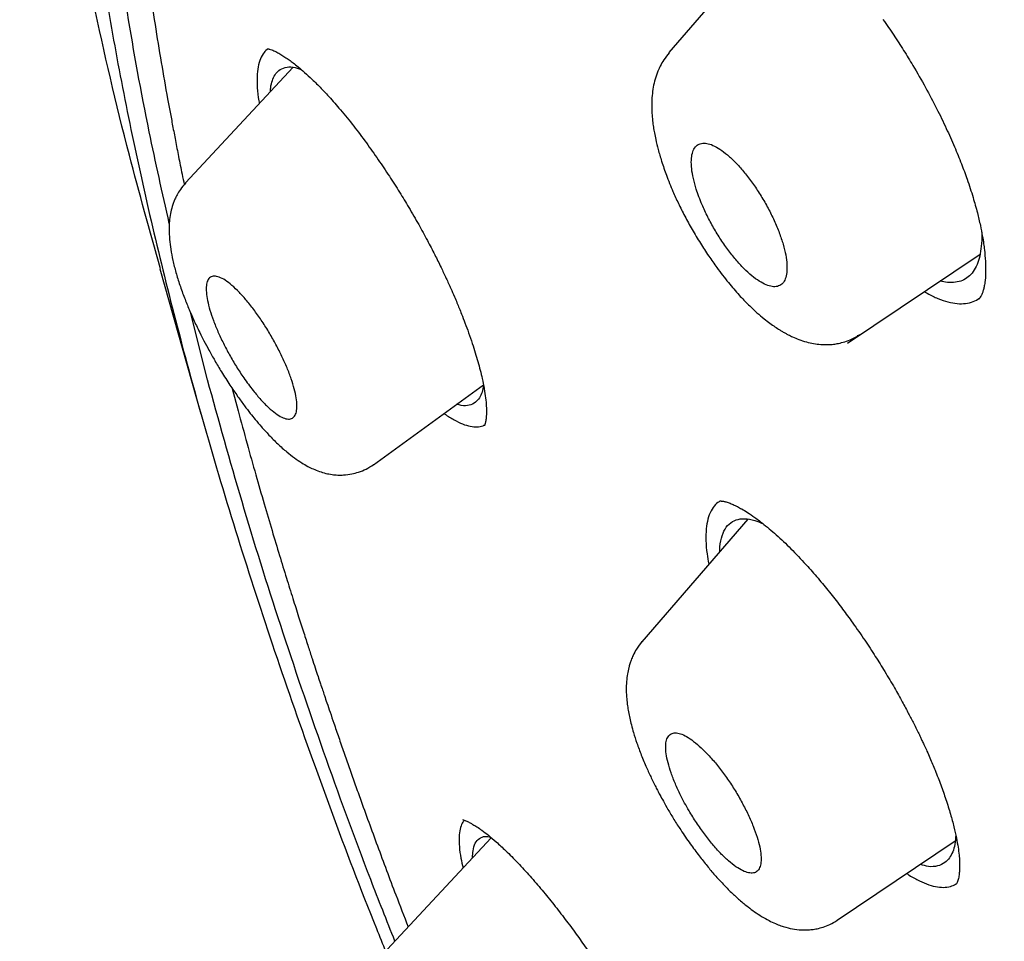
# Model space of a CAD drawing. Header units: millimetres. Extents: x 8 to 827, y 12 to 1643.
# Tile 47 of 134: x 652 to 663, y 618 to 629. Entities that reach past the tile are written whole.
import ezdxf

# ---------------------------------------------------------------- set-up
doc = ezdxf.new("R2010")
doc.units = ezdxf.units.MM

msp = doc.modelspace()

# ---------------------------------------------------------------- linework, layer by layer
at = {"color": 7, "linetype": 'Continuous', "lineweight": 30}
for p, q in [((660.132, 629.89), (658.912, 628.475)), ((654.686, 628.311), (653.477, 627.012)), ((653.476, 627.004), (653.481, 627.009)), ((660.924, 625.208), (662.414, 626.209)), ((653.189, 626.043), (653.65, 624.414)), ((653.724, 624.796), (653.537, 625.541)), ((654.002, 624.698), (654.068, 624.448)), ((655.59, 623.838), (656.828, 624.74)), ((659.8, 623.23), (658.608, 621.848)), ((658.609, 621.847), (658.612, 621.849)), ((656.915, 619.646), (655.744, 618.388)), ((660.806, 618.717), (662.135, 619.61))]:
    msp.add_line(p, q, dxfattribs=at)
for points, knots in [([(653.195, 626.045), (653.075, 626.473), (652.789, 627.492), (652.429, 629.048), (652.103, 630.717), (651.86, 632.333), (651.696, 633.893), (651.613, 635.395), (651.61, 636.835), (651.689, 638.212), (651.849, 639.521), (652.09, 640.761), (652.412, 641.929), (652.814, 643.022), (653.296, 644.039), (653.854, 644.98), (654.49, 645.841), (655.201, 646.621), (655.986, 647.32), (656.844, 647.934), (657.774, 648.463), (658.775, 648.905), (659.844, 649.26), (660.978, 649.527), (662.176, 649.707), (663.435, 649.799), (664.753, 649.803), (666.128, 649.719), (667.556, 649.547), (669.037, 649.286), (670.566, 648.936), (672.142, 648.499), (673.76, 647.977), (675.418, 647.369), (677.112, 646.678), (678.839, 645.906), (680.598, 645.051), (682.382, 644.121), (683.591, 643.436), (684.195, 643.093)], [0, 0, 0, 0, 0.019713, 0.046944, 0.074175, 0.101405, 0.128636, 0.155866, 0.183096, 0.210326, 0.237556, 0.264787, 0.292018, 0.319247, 0.346477, 0.373707, 0.400937, 0.428167, 0.455396, 0.482626, 0.509856, 0.537086, 0.564316, 0.591546, 0.618777, 0.646009, 0.67324, 0.700472, 0.727704, 0.754936, 0.782168, 0.809397, 0.836625, 0.863853, 0.89108, 0.918308, 0.945537, 0.972767, 1, 1, 1, 1]), ([(683.615, 640.89), (683.189, 641.132), (682.337, 641.618), (681.073, 642.296), (679.821, 642.936), (678.582, 643.534), (677.356, 644.092), (676.145, 644.609), (674.986, 645.07), (673.881, 645.478), (672.83, 645.836), (671.799, 646.157), (670.79, 646.44), (669.8, 646.686), (668.797, 646.901), (667.784, 647.083), (666.766, 647.225), (665.777, 647.321), (664.818, 647.372), (663.889, 647.377), (662.988, 647.338), (662.14, 647.255), (661.344, 647.134), (660.6, 646.979), (659.885, 646.785), (659.199, 646.555), (658.541, 646.287), (657.894, 645.973), (657.263, 645.609), (656.65, 645.192), (656.075, 644.732), (655.537, 644.229), (655.036, 643.684), (654.571, 643.095), (654.156, 642.481), (653.788, 641.849), (653.466, 641.203), (653.178, 640.525), (652.925, 639.817), (652.707, 639.076), (652.517, 638.283), (652.361, 637.433), (652.241, 636.525), (652.163, 635.583), (652.125, 634.605), (652.129, 633.594), (652.174, 632.546), (652.258, 631.497), (652.377, 630.45), (652.527, 629.412), (652.711, 628.354), (652.929, 627.274), (653.182, 626.173), (653.477, 625.019), (653.818, 623.811), (654.209, 622.548), (654.638, 621.263), (655.11, 619.954), (655.475, 618.987), (655.694, 618.45), (655.73, 618.363)], [0, 0, 0, 0, 0.018168, 0.036326, 0.054491, 0.072679, 0.090908, 0.109195, 0.127452, 0.144101, 0.160689, 0.17723, 0.193736, 0.21022, 0.226695, 0.244926, 0.263092, 0.281212, 0.2993, 0.317374, 0.335451, 0.353639, 0.3703, 0.386927, 0.403534, 0.420133, 0.436737, 0.45336, 0.471437, 0.489491, 0.507539, 0.525598, 0.543685, 0.561819, 0.580098, 0.596822, 0.613488, 0.630111, 0.646704, 0.663283, 0.679862, 0.697888, 0.715896, 0.733906, 0.751938, 0.770011, 0.788145, 0.806401, 0.823099, 0.839747, 0.856359, 0.872952, 0.889541, 0.906143, 0.924177, 0.942205, 0.96025, 0.97833, 0.996468, 1, 1, 1, 1]), ([(653.294, 626.552), (653.216, 626.898), (653.035, 627.705), (652.815, 628.932), (652.623, 630.237), (652.489, 631.506), (652.411, 632.712), (652.387, 633.856), (652.413, 634.938), (652.49, 635.98), (652.616, 636.982), (652.795, 637.96), (653.029, 638.908), (653.322, 639.821), (653.67, 640.683), (654.073, 641.495), (654.53, 642.256), (655.032, 642.951), (655.573, 643.581), (656.148, 644.147), (656.769, 644.662), (657.436, 645.125), (658.159, 645.542), (658.94, 645.911), (659.78, 646.226), (660.668, 646.482), (661.603, 646.679), (662.584, 646.815), (663.589, 646.89), (664.612, 646.907), (665.648, 646.87), (666.718, 646.778), (667.822, 646.631), (668.978, 646.427), (670.185, 646.162), (671.446, 645.831), (672.74, 645.441), (674.068, 644.989), (675.428, 644.478), (676.787, 643.92), (678.139, 643.322), (679.479, 642.688), (680.832, 642.007), (682.201, 641.277), (683.613, 640.483), (685.069, 639.621), (686.568, 638.69), (688.077, 637.709), (689.595, 636.677), (691.122, 635.596), (692.623, 634.492), (694.093, 633.372), (695.529, 632.239), (696.959, 631.073), (698.385, 629.873), (699.839, 628.61), (701.318, 627.284), (702.82, 625.893), (704.309, 624.471), (705.784, 623.018), (707.245, 621.533), (708.662, 620.05), (710.032, 618.574), (711.352, 617.112), (712.647, 615.636), (713.918, 614.144), (715.194, 612.604), (716.469, 611.017), (717.74, 609.385), (718.979, 607.743), (720.184, 606.091), (721.357, 604.43), (722.475, 602.793), (723.536, 601.186), (724.538, 599.616), (725.502, 598.05), (726.427, 596.49), (727.33, 594.905), (728.208, 593.3), (729.056, 591.676), (729.856, 590.066), (730.61, 588.469), (731.318, 586.883), (731.967, 585.34), (732.556, 583.846), (733.087, 582.404), (733.569, 580.988), (734.007, 579.594), (734.257, 578.688), (734.383, 578.234)], [0, 0, 0, 0, 0.008876, 0.020682, 0.032495, 0.044332, 0.056199, 0.06737, 0.078531, 0.089696, 0.100881, 0.1121, 0.123869, 0.135635, 0.147414, 0.159222, 0.171078, 0.182971, 0.194162, 0.205338, 0.216513, 0.227699, 0.238911, 0.250665, 0.262425, 0.274207, 0.286025, 0.297894, 0.309779, 0.320951, 0.332111, 0.343271, 0.354444, 0.365643, 0.377392, 0.389159, 0.400959, 0.412806, 0.424715, 0.436643, 0.447835, 0.45899, 0.470121, 0.48124, 0.492361, 0.504223, 0.51607, 0.527917, 0.53978, 0.551673, 0.563571, 0.574736, 0.585863, 0.596966, 0.608055, 0.619144, 0.631032, 0.642894, 0.654744, 0.666597, 0.678468, 0.690376, 0.701568, 0.712718, 0.723839, 0.734944, 0.746044, 0.757899, 0.76973, 0.781551, 0.793379, 0.805229, 0.817143, 0.828357, 0.839535, 0.850692, 0.861841, 0.872996, 0.884798, 0.896581, 0.908363, 0.92016, 0.93199, 0.943921, 0.955168, 0.966383, 0.977584, 0.988784, 1, 1, 1, 1]), ([(656.483, 643.757), (656.407, 643.685), (656.257, 643.544), (656.051, 643.333), (655.862, 643.13), (655.69, 642.935), (655.529, 642.742), (655.389, 642.566), (655.268, 642.408), (655.166, 642.269), (655.065, 642.128), (654.966, 641.984), (654.87, 641.839), (654.779, 641.696), (654.695, 641.56), (654.618, 641.431), (654.549, 641.311), (654.485, 641.198), (654.434, 641.106), (654.396, 641.033), (654.367, 640.98), (654.342, 640.931), (654.316, 640.882), (654.284, 640.82), (654.244, 640.739), (654.194, 640.638), (654.138, 640.521), (654.076, 640.388), (654.013, 640.248), (653.951, 640.105), (653.877, 639.929), (653.794, 639.72), (653.703, 639.478), (653.62, 639.244), (653.544, 639.018), (653.476, 638.803), (653.416, 638.599), (653.36, 638.404), (653.308, 638.206), (653.258, 638.012), (653.212, 637.816), (653.167, 637.62), (653.123, 637.41), (653.08, 637.189), (653.034, 636.942), (652.99, 636.678), (652.949, 636.401), (652.92, 636.187), (652.901, 636.035), (652.89, 635.944), (652.88, 635.863), (652.873, 635.794), (652.867, 635.738), (652.862, 635.689), (652.857, 635.642), (652.851, 635.586), (652.844, 635.514), (652.836, 635.423), (652.826, 635.311), (652.815, 635.184), (652.805, 635.046), (652.795, 634.904), (652.781, 634.684), (652.767, 634.388), (652.754, 634.016), (652.748, 633.648), (652.747, 633.302), (652.751, 632.976), (652.758, 632.666), (652.769, 632.35), (652.784, 632.027), (652.801, 631.742), (652.818, 631.503), (652.832, 631.315), (652.846, 631.14), (652.86, 630.979), (652.874, 630.832), (652.888, 630.686), (652.904, 630.53), (652.923, 630.356), (652.945, 630.163), (652.97, 629.951), (652.999, 629.722), (653.031, 629.48), (653.075, 629.169), (653.132, 628.798), (653.201, 628.371), (653.259, 628.042), (653.303, 627.804), (653.332, 627.649), (653.364, 627.483), (653.399, 627.302), (653.432, 627.136), (653.454, 627.03), (653.463, 626.991)], [0, 0, 0, 0, 0.020803, 0.040604, 0.059403, 0.077203, 0.094583, 0.112066, 0.123901, 0.135784, 0.147715, 0.159688, 0.171693, 0.183284, 0.194183, 0.204192, 0.213537, 0.222216, 0.230168, 0.234613, 0.2386, 0.24213, 0.245566, 0.249678, 0.255937, 0.263335, 0.271871, 0.281544, 0.291792, 0.301825, 0.311638, 0.328576, 0.344813, 0.360351, 0.375123, 0.389078, 0.401989, 0.414112, 0.426044, 0.439041, 0.450234, 0.462133, 0.474742, 0.488072, 0.501523, 0.518337, 0.53424, 0.549228, 0.554795, 0.560018, 0.564561, 0.568419, 0.571593, 0.574043, 0.576476, 0.579545, 0.583251, 0.588493, 0.594637, 0.601683, 0.609421, 0.617144, 0.624795, 0.644934, 0.664553, 0.683649, 0.702584, 0.717994, 0.733637, 0.749511, 0.765615, 0.781722, 0.791545, 0.800676, 0.809116, 0.816865, 0.823925, 0.830361, 0.837815, 0.846095, 0.855203, 0.865136, 0.875897, 0.887402, 0.898844, 0.919137, 0.938546, 0.957074, 0.963795, 0.970541, 0.977921, 0.985999, 0.994776, 1, 1, 1, 1]), ([(661.322, 628.846), (661.363, 628.788), (661.442, 628.676), (661.554, 628.503), (661.674, 628.307), (661.8, 628.088), (661.925, 627.851), (662.033, 627.628), (662.126, 627.42), (662.204, 627.229), (662.274, 627.038), (662.335, 626.853), (662.383, 626.68), (662.417, 626.537), (662.439, 626.421), (662.454, 626.331), (662.466, 626.234), (662.476, 626.124), (662.478, 625.998), (662.471, 625.905), (662.46, 625.841), (662.45, 625.799), (662.438, 625.762), (662.423, 625.732), (662.409, 625.712), (662.403, 625.706), (662.399, 625.702)], [0, 0, 0, 0, 0.045708, 0.089753, 0.132177, 0.192815, 0.249924, 0.303548, 0.353727, 0.400502, 0.443903, 0.496267, 0.542346, 0.58222, 0.615931, 0.643514, 0.665234, 0.708834, 0.758225, 0.810374, 0.836247, 0.863126, 0.891557, 0.922489, 0.958603, 1, 1, 1, 1]), ([(654.405, 628.519), (654.389, 628.506), (654.355, 628.478), (654.318, 628.409), (654.291, 628.319), (654.279, 628.209), (654.282, 628.08), (654.291, 627.977), (654.304, 627.913), (654.306, 627.902)], [0, 0, 0, 0, 0.145771, 0.31231, 0.479778, 0.643885, 0.806458, 0.969378, 1, 1, 1, 1]), ([(654.401, 628.52), (654.401, 628.52), (654.4, 628.519), (654.407, 628.518), (654.421, 628.515), (654.448, 628.506), (654.489, 628.488), (654.535, 628.463), (654.581, 628.435), (654.628, 628.404), (654.676, 628.368), (654.731, 628.325), (654.799, 628.269), (654.881, 628.194), (654.979, 628.098), (655.093, 627.979), (655.176, 627.883), (655.219, 627.832)], [0, 0, 0, 0, 0.024326, 0.058552, 0.09801, 0.167282, 0.243162, 0.313405, 0.377433, 0.435075, 0.486505, 0.543394, 0.611764, 0.691637, 0.782999, 0.885804, 1, 1, 1, 1]), ([(658.917, 628.474), (658.896, 628.448), (658.859, 628.401), (658.819, 628.33), (658.792, 628.271), (658.773, 628.222), (658.754, 628.162), (658.736, 628.085), (658.724, 627.992), (658.719, 627.897), (658.721, 627.802), (658.729, 627.713), (658.739, 627.639), (658.751, 627.57), (658.768, 627.487), (658.794, 627.381), (658.833, 627.247), (658.887, 627.089), (658.951, 626.931), (659.021, 626.777), (659.093, 626.634), (659.176, 626.484), (659.266, 626.333), (659.359, 626.19), (659.464, 626.04), (659.579, 625.892), (659.699, 625.752), (659.806, 625.64), (659.9, 625.553), (659.98, 625.485), (660.047, 625.434), (660.106, 625.392), (660.154, 625.361), (660.193, 625.337), (660.225, 625.319), (660.261, 625.3), (660.312, 625.275), (660.38, 625.246), (660.459, 625.221), (660.54, 625.202), (660.619, 625.192), (660.695, 625.19), (660.761, 625.194), (660.827, 625.205), (660.897, 625.224), (660.98, 625.256), (661.034, 625.289), (661.063, 625.307)], [0, 0, 0, 0, 0.023766, 0.042991, 0.057688, 0.069037, 0.08111, 0.103598, 0.127077, 0.150196, 0.174942, 0.195424, 0.211804, 0.22623, 0.243306, 0.268611, 0.298303, 0.332375, 0.370831, 0.398935, 0.42899, 0.460997, 0.494519, 0.526619, 0.556816, 0.598533, 0.635988, 0.669112, 0.697854, 0.722219, 0.74219, 0.758663, 0.774634, 0.783648, 0.792584, 0.801633, 0.814499, 0.832743, 0.854853, 0.874701, 0.894199, 0.911346, 0.927354, 0.940036, 0.956396, 0.976442, 1, 1, 1, 1]), ([(654.432, 628.038), (654.433, 628.052), (654.435, 628.099), (654.452, 628.163), (654.482, 628.229), (654.529, 628.281), (654.595, 628.313), (654.679, 628.318), (654.747, 628.295), (654.779, 628.284)], [0, 0, 0, 0, 0.057444, 0.193655, 0.330931, 0.470676, 0.654764, 0.836881, 1, 1, 1, 1]), ([(655.219, 627.832), (655.269, 627.772), (655.366, 627.654), (655.508, 627.465), (655.642, 627.276), (655.767, 627.09), (655.882, 626.91), (655.992, 626.728), (656.097, 626.547), (656.194, 626.369), (656.278, 626.208), (656.348, 626.066), (656.408, 625.939), (656.458, 625.829), (656.498, 625.738), (656.529, 625.665), (656.556, 625.6), (656.586, 625.524), (656.622, 625.431), (656.663, 625.32), (656.714, 625.171), (656.768, 624.996), (656.811, 624.829), (656.838, 624.694), (656.853, 624.589), (656.861, 624.497), (656.862, 624.419), (656.858, 624.358), (656.851, 624.321), (656.846, 624.301), (656.843, 624.291), (656.84, 624.283), (656.839, 624.279), (656.839, 624.279), (656.839, 624.278)], [0, 0, 0, 0, 0.051815, 0.101017, 0.147546, 0.191357, 0.232424, 0.27074, 0.313096, 0.35153, 0.386066, 0.416628, 0.44318, 0.468171, 0.488158, 0.503148, 0.516447, 0.531655, 0.554449, 0.580488, 0.60954, 0.660662, 0.712566, 0.7476, 0.782926, 0.818515, 0.854374, 0.890128, 0.921267, 0.934629, 0.946535, 0.958829, 0.977709, 1, 1, 1, 1]), ([(659.222, 626.939), (659.232, 626.911), (659.251, 626.854), (659.293, 626.749), (659.35, 626.626), (659.426, 626.488), (659.509, 626.354), (659.597, 626.23), (659.689, 626.119), (659.78, 626.023), (659.868, 625.946), (659.951, 625.889), (660.027, 625.853), (660.094, 625.839), (660.15, 625.847), (660.195, 625.877), (660.225, 625.929), (660.242, 626), (660.243, 626.091), (660.23, 626.198), (660.201, 626.318), (660.157, 626.449), (660.1, 626.587), (660.031, 626.726), (659.952, 626.863), (659.866, 626.994), (659.776, 627.113), (659.685, 627.219), (659.595, 627.308), (659.508, 627.378), (659.427, 627.427), (659.355, 627.455), (659.292, 627.46), (659.24, 627.444), (659.201, 627.406), (659.175, 627.347), (659.164, 627.268), (659.168, 627.172), (659.186, 627.062), (659.21, 626.98), (659.222, 626.939)], [0, 0, 0, 0, 0.0177739, 0.0355484, 0.0631339, 0.0907216, 0.1182788, 0.1458367, 0.1730554, 0.2002732, 0.2270014, 0.2537277, 0.2800229, 0.3063159, 0.3324129, 0.3585082, 0.3847281, 0.4109478, 0.4375704, 0.4641943, 0.491329, 0.5184661, 0.5459879, 0.5735121, 0.6011161, 0.6287214, 0.6560725, 0.6834231, 0.7103089, 0.7371929, 0.7636044, 0.7900136, 0.8161382, 0.8422609, 0.868406, 0.8945505, 0.9209189, 0.9472881, 0.9736431, 1, 1, 1, 1]), ([(653.475, 627.006), (653.456, 626.984), (653.421, 626.943), (653.383, 626.881), (653.358, 626.831), (653.34, 626.787), (653.322, 626.733), (653.305, 626.663), (653.294, 626.579), (653.29, 626.482), (653.295, 626.376), (653.309, 626.261), (653.333, 626.137), (653.367, 626.004), (653.411, 625.862), (653.461, 625.723), (653.514, 625.593), (653.56, 625.488), (653.6, 625.402), (653.639, 625.322), (653.686, 625.229), (653.742, 625.124), (653.808, 625.007), (653.886, 624.876), (653.972, 624.741), (654.059, 624.614), (654.135, 624.508), (654.201, 624.423), (654.264, 624.344), (654.334, 624.262), (654.419, 624.169), (654.514, 624.073), (654.61, 623.988), (654.7, 623.917), (654.778, 623.864), (654.847, 623.824), (654.914, 623.791), (654.983, 623.764), (655.053, 623.743), (655.121, 623.73), (655.187, 623.724), (655.263, 623.724), (655.343, 623.734), (655.428, 623.757), (655.512, 623.791), (655.564, 623.825), (655.592, 623.844)], [0, 0, 0, 0, 0.020559, 0.036867, 0.048915, 0.058436, 0.069278, 0.090214, 0.112101, 0.134042, 0.163845, 0.192, 0.222599, 0.25488, 0.287087, 0.319149, 0.347746, 0.371387, 0.385847, 0.402809, 0.42241, 0.444655, 0.46955, 0.497101, 0.530486, 0.560102, 0.585886, 0.607849, 0.626018, 0.648861, 0.676526, 0.708373, 0.741216, 0.768052, 0.794057, 0.815513, 0.832595, 0.851627, 0.870324, 0.887757, 0.90293, 0.917754, 0.939034, 0.956762, 0.977165, 1, 1, 1, 1]), ([(662.431, 626.458), (662.432, 626.449), (662.436, 626.39), (662.429, 626.299), (662.413, 626.184), (662.382, 626.088), (662.339, 626.01), (662.283, 625.95), (662.217, 625.91), (662.138, 625.89), (662.055, 625.886), (661.993, 625.901), (661.966, 625.908)], [0, 0, 0, 0, 0.021794, 0.134011, 0.244535, 0.354494, 0.465032, 0.574861, 0.684607, 0.795425, 0.908437, 1, 1, 1, 1]), ([(654.237, 624.675), (654.201, 624.721), (654.138, 624.805), (654.048, 624.943), (653.971, 625.074), (653.901, 625.207), (653.84, 625.337), (653.789, 625.463), (653.749, 625.581), (653.722, 625.688), (653.708, 625.782), (653.709, 625.858), (653.724, 625.917), (653.754, 625.952), (653.797, 625.966), (653.854, 625.954), (653.922, 625.919), (653.998, 625.861), (654.081, 625.782), (654.167, 625.685), (654.254, 625.574), (654.34, 625.452), (654.421, 625.324), (654.495, 625.191), (654.562, 625.059), (654.62, 624.93), (654.667, 624.806), (654.701, 624.692), (654.724, 624.59), (654.732, 624.503), (654.726, 624.432), (654.705, 624.383), (654.67, 624.355), (654.622, 624.351), (654.561, 624.372), (654.489, 624.416), (654.41, 624.482), (654.325, 624.568), (654.266, 624.639), (654.237, 624.675)], [0, 0, 0, 0, 0.0336283, 0.0603354, 0.0870397, 0.1130974, 0.1391518, 0.1648932, 0.1906323, 0.2165271, 0.2424215, 0.2688986, 0.2953776, 0.3226247, 0.3498755, 0.3777204, 0.4055691, 0.4335541, 0.4615411, 0.4891602, 0.5167789, 0.5437144, 0.5706475, 0.5968813, 0.6231118, 0.6489068, 0.674699, 0.700497, 0.7262939, 0.7525556, 0.7788185, 0.8058255, 0.8328357, 0.8605315, 0.8882312, 0.9161768, 0.944125, 0.9720624, 1, 1, 1, 1]), ([(661.788, 625.788), (661.799, 625.781), (661.852, 625.749), (661.941, 625.708), (662.054, 625.668), (662.159, 625.65), (662.254, 625.651), (662.338, 625.67), (662.385, 625.698), (662.408, 625.712)], [0, 0, 0, 0, 0.041813, 0.202294, 0.364416, 0.525074, 0.685694, 0.847702, 1, 1, 1, 1]), ([(661.038, 625.293), (661.037, 625.292), (661.036, 625.29), (661.034, 625.29), (661.033, 625.29)], [0, 0, 0, 0, 0.634308, 1, 1, 1, 1]), ([(655.832, 618.483), (655.74, 618.714), (655.454, 619.434), (655.023, 620.619), (654.539, 622.037), (654.102, 623.433), (653.85, 624.341), (653.724, 624.796)], [0, 0, 0, 0, 0.105812, 0.329131, 0.552397, 0.775916, 1, 1, 1, 1]), ([(656.829, 624.732), (656.824, 624.706), (656.814, 624.652), (656.783, 624.59), (656.737, 624.536), (656.67, 624.505), (656.598, 624.498), (656.545, 624.516), (656.527, 624.521)], [0, 0, 0, 0, 0.144136, 0.304068, 0.467446, 0.680083, 0.89432, 1, 1, 1, 1]), ([(654.068, 624.448), (654.101, 624.325), (654.166, 624.085), (654.264, 623.736), (654.358, 623.411), (654.447, 623.108), (654.531, 622.829), (654.609, 622.575), (654.681, 622.344), (654.746, 622.139), (654.804, 621.958), (654.855, 621.801), (654.897, 621.67), (654.934, 621.559), (654.965, 621.464), (654.993, 621.382), (655.017, 621.31), (655.041, 621.238), (655.069, 621.154), (655.105, 621.051), (655.149, 620.922), (655.2, 620.771), (655.258, 620.606), (655.317, 620.436), (655.378, 620.263), (655.483, 619.97), (655.636, 619.55), (655.816, 619.068), (655.934, 618.762), (655.98, 618.642)], [0, 0, 0, 0, 0.066308, 0.128244, 0.185809, 0.239002, 0.287821, 0.332268, 0.372341, 0.408041, 0.439367, 0.46632, 0.4889, 0.507106, 0.523715, 0.53781, 0.549663, 0.560677, 0.574916, 0.592637, 0.61384, 0.641031, 0.669564, 0.698439, 0.727658, 0.757219, 0.847227, 0.940092, 1, 1, 1, 1]), ([(656.384, 624.417), (656.388, 624.415), (656.428, 624.384), (656.498, 624.344), (656.594, 624.296), (656.681, 624.27), (656.757, 624.264), (656.811, 624.27), (656.836, 624.286), (656.842, 624.29)], [0, 0, 0, 0, 0.015574, 0.202836, 0.386868, 0.569313, 0.751858, 0.936133, 1, 1, 1, 1]), ([(655.592, 623.844), (655.591, 623.843), (655.59, 623.842), (655.589, 623.842), (655.588, 623.841)], [0, 0, 0, 0, 0.482476, 1, 1, 1, 1]), ([(659.492, 623.433), (659.473, 623.421), (659.432, 623.393), (659.386, 623.324), (659.35, 623.234), (659.331, 623.122), (659.328, 622.99), (659.338, 622.857), (659.355, 622.761), (659.362, 622.722)], [0, 0, 0, 0, 0.130903, 0.284687, 0.43898, 0.590881, 0.742105, 0.894387, 1, 1, 1, 1]), ([(659.492, 623.434), (659.493, 623.434), (659.495, 623.434), (659.499, 623.433), (659.505, 623.432), (659.512, 623.432), (659.522, 623.43), (659.534, 623.428), (659.555, 623.423), (659.588, 623.413), (659.634, 623.394), (659.683, 623.371), (659.737, 623.341), (659.802, 623.302), (659.885, 623.245), (659.998, 623.159), (660.14, 623.038), (660.305, 622.881), (660.419, 622.758), (660.475, 622.697)], [0, 0, 0, 0, 0.069945, 0.127797, 0.17336, 0.206415, 0.23147, 0.256666, 0.282168, 0.341249, 0.394024, 0.440249, 0.481475, 0.53405, 0.598092, 0.673705, 0.784451, 0.893382, 1, 1, 1, 1]), ([(659.487, 622.867), (659.487, 622.872), (659.486, 622.929), (659.502, 623.018), (659.542, 623.123), (659.606, 623.193), (659.689, 623.232), (659.791, 623.237), (659.887, 623.216), (659.951, 623.187), (659.971, 623.178)], [0, 0, 0, 0, 0.0139, 0.166234, 0.318411, 0.473187, 0.62713, 0.779297, 0.932332, 1, 1, 1, 1]), ([(660.475, 622.697), (660.52, 622.647), (660.606, 622.548), (660.733, 622.393), (660.852, 622.239), (660.974, 622.073), (661.098, 621.896), (661.219, 621.713), (661.332, 621.533), (661.435, 621.361), (661.526, 621.199), (661.599, 621.063), (661.657, 620.952), (661.699, 620.868), (661.728, 620.809), (661.748, 620.766), (661.767, 620.725), (661.791, 620.676), (661.819, 620.613), (661.859, 620.521), (661.913, 620.394), (661.974, 620.237), (662.032, 620.072), (662.082, 619.914), (662.12, 619.77), (662.149, 619.645), (662.167, 619.54), (662.179, 619.453), (662.184, 619.382), (662.185, 619.323), (662.183, 619.272), (662.179, 619.231), (662.174, 619.198), (662.168, 619.173), (662.161, 619.15), (662.154, 619.132), (662.149, 619.125), (662.146, 619.122)], [0, 0, 0, 0, 0.041427, 0.080719, 0.117914, 0.153033, 0.196648, 0.23662, 0.272962, 0.311792, 0.345413, 0.373817, 0.396919, 0.414688, 0.426482, 0.433857, 0.441773, 0.452374, 0.465652, 0.481602, 0.512039, 0.548896, 0.586546, 0.626557, 0.663627, 0.697775, 0.729023, 0.757236, 0.782351, 0.804968, 0.828422, 0.853252, 0.871673, 0.895665, 0.925128, 0.959943, 1, 1, 1, 1]), ([(658.611, 621.851), (658.59, 621.824), (658.552, 621.776), (658.514, 621.704), (658.49, 621.647), (658.474, 621.601), (658.46, 621.549), (658.446, 621.483), (658.436, 621.399), (658.433, 621.306), (658.438, 621.214), (658.447, 621.133), (658.459, 621.061), (658.473, 620.989), (658.492, 620.911), (658.518, 620.818), (658.554, 620.706), (658.603, 620.574), (658.658, 620.443), (658.711, 620.328), (658.753, 620.242), (658.785, 620.179), (658.816, 620.121), (658.855, 620.049), (658.907, 619.957), (658.972, 619.848), (659.056, 619.718), (659.15, 619.58), (659.25, 619.446), (659.342, 619.329), (659.432, 619.223), (659.524, 619.123), (659.616, 619.03), (659.71, 618.944), (659.796, 618.872), (659.879, 618.811), (659.958, 618.759), (660.036, 618.715), (660.108, 618.681), (660.17, 618.657), (660.242, 618.634), (660.328, 618.615), (660.411, 618.608), (660.476, 618.609), (660.525, 618.613), (660.584, 618.622), (660.653, 618.641), (660.73, 618.671), (660.78, 618.701), (660.806, 618.717)], [0, 0, 0, 0, 0.024296, 0.043102, 0.056387, 0.067281, 0.078126, 0.096286, 0.117758, 0.143564, 0.167667, 0.186637, 0.203573, 0.220853, 0.238953, 0.25916, 0.286178, 0.316186, 0.347009, 0.372017, 0.390841, 0.401853, 0.412748, 0.428188, 0.448181, 0.472734, 0.498945, 0.534948, 0.567067, 0.595475, 0.623161, 0.651434, 0.680051, 0.708408, 0.737411, 0.75901, 0.782736, 0.807148, 0.828019, 0.845008, 0.859976, 0.884855, 0.911081, 0.919933, 0.930736, 0.94422, 0.960343, 0.978997, 1, 1, 1, 1]), ([(659.046, 620.124), (659.061, 620.095), (659.09, 620.036), (659.15, 619.932), (659.223, 619.814), (659.313, 619.687), (659.405, 619.57), (659.496, 619.468), (659.585, 619.383), (659.669, 619.317), (659.745, 619.272), (659.811, 619.248), (659.866, 619.246), (659.909, 619.265), (659.937, 619.306), (659.952, 619.366), (659.952, 619.446), (659.938, 619.542), (659.908, 619.652), (659.864, 619.774), (659.807, 619.905), (659.738, 620.04), (659.66, 620.176), (659.574, 620.307), (659.483, 620.431), (659.391, 620.542), (659.3, 620.638), (659.212, 620.716), (659.131, 620.775), (659.059, 620.812), (658.997, 620.828), (658.947, 620.822), (658.909, 620.794), (658.885, 620.746), (658.876, 620.678), (658.881, 620.592), (658.902, 620.491), (658.937, 620.377), (658.984, 620.253), (659.025, 620.167), (659.046, 620.124)], [0, 0, 0, 0, 0.017774, 0.035548, 0.063134, 0.090722, 0.118279, 0.145837, 0.173055, 0.200273, 0.227001, 0.253728, 0.280023, 0.306316, 0.332413, 0.358508, 0.384728, 0.410948, 0.43757, 0.464194, 0.491329, 0.518466, 0.545988, 0.573512, 0.601116, 0.628721, 0.656072, 0.683423, 0.710309, 0.737193, 0.763604, 0.790014, 0.816138, 0.842261, 0.868406, 0.89455, 0.920919, 0.947288, 0.973643, 1, 1, 1, 1]), ([(656.615, 619.842), (656.606, 619.832), (656.584, 619.808), (656.563, 619.745), (656.551, 619.656), (656.555, 619.545), (656.57, 619.429), (656.589, 619.343), (656.598, 619.306)], [0, 0, 0, 0, 0.118474, 0.30148, 0.485495, 0.672482, 0.860513, 1, 1, 1, 1]), ([(656.597, 619.849), (656.596, 619.849), (656.594, 619.848), (656.603, 619.846), (656.619, 619.84), (656.638, 619.833), (656.658, 619.824), (656.681, 619.812), (656.712, 619.794), (656.756, 619.767), (656.813, 619.728), (656.886, 619.672), (656.974, 619.598), (657.042, 619.534), (657.078, 619.5)], [0, 0, 0, 0, 0.0193256, 0.1013327, 0.1747553, 0.2444438, 0.2942196, 0.3454169, 0.4119999, 0.4954885, 0.5959821, 0.7135432, 0.8482044, 1, 1, 1, 1]), ([(656.705, 619.421), (656.706, 619.447), (656.709, 619.512), (656.733, 619.588), (656.779, 619.642), (656.837, 619.665), (656.886, 619.657), (656.907, 619.653)], [0, 0, 0, 0, 0.1595342, 0.3872284, 0.6124845, 0.8392148, 1, 1, 1, 1]), ([(662.141, 619.673), (662.139, 619.638), (662.133, 619.568), (662.108, 619.483), (662.071, 619.415), (662.016, 619.359), (661.939, 619.323), (661.846, 619.315), (661.773, 619.336), (661.741, 619.345)], [0, 0, 0, 0, 0.1268659, 0.2552828, 0.3849543, 0.5171934, 0.689685, 0.8634997, 1, 1, 1, 1]), ([(657.078, 619.5), (657.124, 619.456), (657.213, 619.367), (657.35, 619.217), (657.486, 619.059), (657.618, 618.897), (657.746, 618.731), (657.869, 618.566), (657.985, 618.402), (658.095, 618.24), (658.213, 618.06), (658.335, 617.864), (658.457, 617.657), (658.562, 617.469), (658.652, 617.303), (658.727, 617.157), (658.795, 617.02), (658.855, 616.893), (658.907, 616.777), (658.946, 616.688), (658.974, 616.62), (658.999, 616.558), (659.027, 616.486), (659.06, 616.396), (659.096, 616.29), (659.131, 616.176), (659.159, 616.067), (659.178, 615.974), (659.19, 615.899), (659.196, 615.842), (659.198, 615.798), (659.198, 615.77), (659.197, 615.752), (659.196, 615.74), (659.195, 615.73), (659.193, 615.721), (659.193, 615.719), (659.194, 615.719), (659.194, 615.719)], [0, 0, 0, 0, 0.046779, 0.091941, 0.135434, 0.177217, 0.217263, 0.255566, 0.292134, 0.32699, 0.360164, 0.406605, 0.44902, 0.487423, 0.521818, 0.552207, 0.5786, 0.608372, 0.633863, 0.655193, 0.668468, 0.68098, 0.698302, 0.720914, 0.748778, 0.781868, 0.817037, 0.84884, 0.877183, 0.902075, 0.923536, 0.943001, 0.952894, 0.962906, 0.973035, 0.984025, 0.999735, 1, 1, 1, 1]), ([(661.589, 619.243), (661.599, 619.237), (661.649, 619.203), (661.733, 619.159), (661.84, 619.114), (661.937, 619.089), (662.023, 619.085), (662.096, 619.098), (662.135, 619.121), (662.153, 619.131)], [0, 0, 0, 0, 0.037936, 0.20492, 0.369416, 0.532923, 0.696971, 0.862695, 1, 1, 1, 1])]:
    msp.add_open_spline(points, degree=3, knots=knots, dxfattribs=at)

doc.saveas('drawing.dxf')
